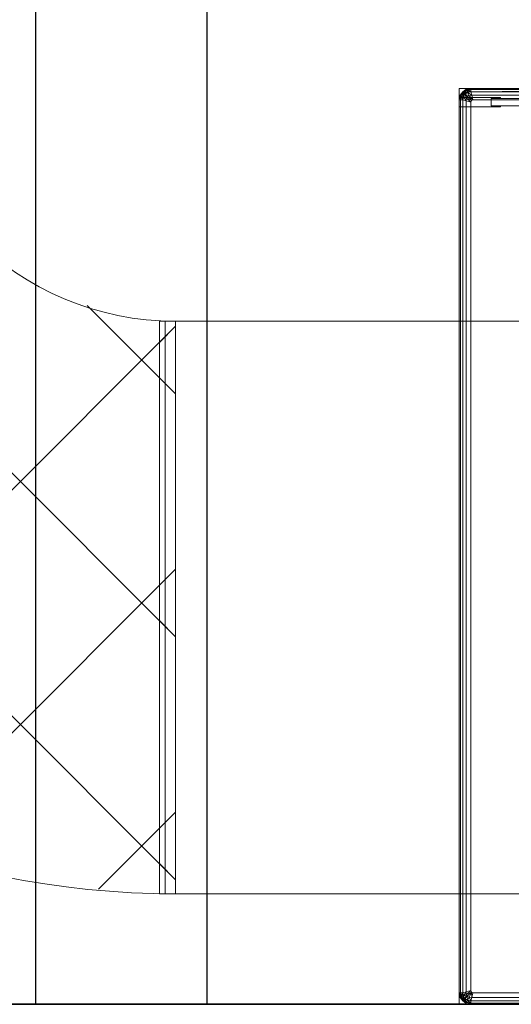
# Model space of a CAD drawing. Header units: metres. Extents: x 391.1 to 427.5, y 12.7 to 29.9.
# Tile 8 of 252: x 407.929 to 408.359, y 14.181 to 15.041. Entities that reach past the tile are written whole.
import ezdxf

# ---------------------------------------------------------------- set-up
doc = ezdxf.new("R2010")
doc.units = ezdxf.units.M
doc.layers.add('01_SUELOS', color=7, linetype='Continuous', lineweight=25, true_color=0x007f00)
for name, color, linetype, lineweight in [('02_MOBILIARIO', 7, 'Continuous', 18), ('A-DETL-____-MBND', 7, 'Continuous', 18), ('A-WALL-____-MCUT', 7, 'Continuous', 25), ('A-WALL-____-OTLN', 7, 'Continuous', 25), ('M-HVAC-DUCT-OTLN', 7, 'Continuous', 18), ('Mobiliario', 7, 'Continuous', 18)]:
    doc.layers.add(name, color=color, linetype=linetype, lineweight=lineweight)
pattern_1 = [(45, (0, 0), (-0.106066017, 0.106066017), []), (135, (0, 0), (-0.106066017, -0.106066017), [])]

# ---------------------------------------------------------------- blocks, each defined once
blk = doc.blocks.new('Family - LONDR55-XX_ZZ-ARQ-CAA-M3D-Londres55-151093-01_CLI_AIRE_PS1')
at = {"layer": '01_SUELOS', "color": 9, "true_color": 0xaad4aa}
for p, q in [((0, 0), (26.635, 0)), ((26.635, 0), (0, 0))]:
    blk.add_line(p, q, dxfattribs=at)
blk = doc.blocks.new('Family - Mur PS-2-151177-01_CLI_AIRE_PS1')
at = {"layer": 'A-DETL-____-MBND', "color": 253, "true_color": 0xaaaaaa}
for p, q in [((31.836, 1.34), (0, 1.34)), ((0, 1.34), (31.836, 1.34))]:
    blk.add_line(p, q, dxfattribs=at)
blk = doc.blocks.new('Family - Mur PS-1-153352-01_CLI_AIRE_PS1')
at = {"layer": 'A-WALL-____-MCUT', "color": 253, "true_color": 0xaaaaaa}
blk.add_line((16.935, 1.34), (0, 1.34), dxfattribs=at)
at = {"layer": 'A-WALL-____-OTLN', "color": 253, "true_color": 0xaaaaaa}
blk.add_line((16.935, 1.34), (0, 1.34), dxfattribs=at)
blk = doc.blocks.new('Family - Evans P-1-153493-01_CLI_AIRE_PS1')
at = {"layer": 'A-WALL-____-MCUT', "color": 253, "true_color": 0xaaaaaa}
for p, q in [((10.56012, 0.15), (0, 0.15)), ((10.56012, 0), (10.56012, 0.15)), ((0, 0), (10.56012, 0))]:
    blk.add_line(p, q, dxfattribs=at)
at = {"layer": 'A-WALL-____-OTLN', "color": 253, "true_color": 0xaaaaaa}
for p, q in [((10.56012, 0.15), (0, 0.15)), ((10.56012, 0), (10.56012, 0.15)), ((0, 0), (10.56012, 0))]:
    blk.add_line(p, q, dxfattribs=at)
at = {"layer": 'A-WALL-____-OTLN', "color": 253, "lineweight": 18, "true_color": 0xaaaaaa}
blk.add_line((0, 0), (10.56012, 0), dxfattribs=at)
blk = doc.blocks.new('Family - Plats de dutxa PS-1-153583-01_CLI_AIRE_PS1')
at = {"layer": '02_MOBILIARIO', "color": 253, "true_color": 0xaaaaaa}
for p, q in [((0.01, 0.80026), (0.01, 0.00026)), ((0.81, 0.80026), (0.01, 0.80026)), ((0.01, 0.80026), (0.01, 0.00026)), ((0.81, 0.80026), (0.01, 0.80026)), ((0.01599, 0.79941), (0.02, 0.80026)), ((0.02, 0.80026), (0.01599, 0.79941)), ((0.02, 0.80026), (0.01599, 0.79941)), ((0.01599, 0.79941), (0.02, 0.80026)), ((0.01602, 0.79943), (0.02, 0.80026)), ((0.01602, 0.79943), (0.02, 0.80026)), ((0.01602, 0.79943), (0.02, 0.80026)), ((0.02, 0.80026), (0.01602, 0.79943)), ((0.02, 0.80026), (0.01602, 0.79943)), ((0.01726, 0.79662), (0.02, 0.80026)), ((0.02, 0.80026), (0.01726, 0.79662)), ((0.02, 0.80026), (0.51, 0.80026)), ((0.02, 0.79726), (0.02, 0.80026)), ((0.02, 0.80026), (0.51, 0.80026)), ((0.02, 0.80026), (0.02, 0.79726)), ((0.02, 0.79926), (0.02, 0.80026)), ((0.41, 0.79926), (0.02, 0.80026)), ((0.02, 0.79926), (0.02, 0.80026)), ((0.41, 0.80026), (0.02, 0.80026)), ((0.41, 0.79926), (0.02, 0.80026)), ((0.41, 0.80026), (0.02, 0.79726)), ((0.02, 0.79726), (0.02, 0.80026)), ((0.02, 0.79726), (0.41, 0.80026)), ((0.02, 0.80026), (0.41, 0.80026)), ((0.02, 0.80026), (0.41, 0.79926)), ((0.02, 0.80026), (0.41, 0.79926)), ((0.01, 0.79026), (0.01085, 0.79427)), ((0.01, 0.79026), (0.01085, 0.79427)), ((0.01085, 0.79427), (0.01, 0.79026)), ((0.01, 0.79026), (0.01085, 0.79427)), ((0.01085, 0.79427), (0.01, 0.79026)), ((0.01, 0.79026), (0.01083, 0.79424)), ((0.01083, 0.79424), (0.01, 0.79026)), ((0.01083, 0.79424), (0.01, 0.79026)), ((0.01, 0.79026), (0.01083, 0.79424)), ((0.01, 0.78426), (0.01, 0.79226)), ((0.01, 0.79226), (0.046, 0.79226)), ((0.013, 0.79726), (0.01083, 0.79424)), ((0.013, 0.79726), (0.01083, 0.79424)), ((0.013, 0.79726), (0.01083, 0.79424)), ((0.01083, 0.79424), (0.013, 0.79726)), ((0.01083, 0.79424), (0.013, 0.79726)), ((0.01085, 0.79427), (0.01083, 0.79424)), ((0.01083, 0.79424), (0.01085, 0.79427)), ((0.01085, 0.79427), (0.01083, 0.79424)), ((0.01083, 0.79424), (0.01364, 0.79302)), ((0.013, 0.79026), (0.01083, 0.79424)), ((0.01083, 0.79424), (0.01364, 0.793)), ((0.01083, 0.79424), (0.013, 0.79026)), ((0.01364, 0.793), (0.01083, 0.79424)), ((0.013, 0.79026), (0.01083, 0.79424)), ((0.01085, 0.79427), (0.013, 0.79726)), ((0.01085, 0.79427), (0.013, 0.79726)), ((0.013, 0.79726), (0.01085, 0.79427)), ((0.011, 0.79026), (0.01085, 0.79427)), ((0.01196, 0.79388), (0.01085, 0.79427)), ((0.01085, 0.79427), (0.011, 0.79026)), ((0.01085, 0.79427), (0.01196, 0.79388)), ((0.011, 0.79026), (0.01196, 0.79388)), ((0.01196, 0.79388), (0.011, 0.79026)), ((0.01196, 0.79388), (0.013, 0.79726)), ((0.013, 0.79726), (0.01196, 0.79388)), ((0.014, 0.79626), (0.01196, 0.79388)), ((0.01196, 0.79388), (0.014, 0.79626)), ((0.01196, 0.79388), (0.01364, 0.79302)), ((0.013, 0.79026), (0.01196, 0.79388)), ((0.01364, 0.79302), (0.01196, 0.79388)), ((0.01196, 0.79388), (0.013, 0.79026)), ((0.01602, 0.79943), (0.013, 0.79726)), ((0.013, 0.79726), (0.01602, 0.79943)), ((0.01602, 0.79943), (0.013, 0.79726)), ((0.013, 0.79726), (0.01599, 0.79941)), ((0.01599, 0.79941), (0.013, 0.79726)), ((0.013, 0.79726), (0.01599, 0.79941)), ((0.013, 0.79726), (0.01599, 0.79941)), ((0.01599, 0.79941), (0.013, 0.79726)), ((0.013, 0.79726), (0.01638, 0.7983)), ((0.01638, 0.7983), (0.013, 0.79726)), ((0.015, 0.79526), (0.013, 0.79726)), ((0.013, 0.79726), (0.01724, 0.79661)), ((0.01364, 0.79302), (0.013, 0.79726)), ((0.013, 0.79726), (0.01364, 0.793)), ((0.015, 0.79526), (0.013, 0.79726)), ((0.01364, 0.793), (0.013, 0.79726)), ((0.015, 0.79526), (0.013, 0.79726)), ((0.014, 0.79626), (0.013, 0.79726)), ((0.013, 0.79726), (0.014, 0.79626)), ((0.01364, 0.79302), (0.013, 0.79026)), ((0.01364, 0.79302), (0.013, 0.79026)), ((0.013, 0.79026), (0.01364, 0.79302)), ((0.01364, 0.793), (0.013, 0.79026)), ((0.01364, 0.79302), (0.014, 0.79626)), ((0.014, 0.79626), (0.01364, 0.79302)), ((0.015, 0.79526), (0.01364, 0.79302)), ((0.015, 0.79526), (0.01364, 0.793)), ((0.015, 0.79526), (0.01364, 0.79302)), ((0.01364, 0.79302), (0.015, 0.79526)), ((0.016, 0.78926), (0.01364, 0.79302)), ((0.01637, 0.79158), (0.01364, 0.79302)), ((0.01364, 0.79302), (0.016, 0.78926)), ((0.01364, 0.79302), (0.01637, 0.79158)), ((0.014, 0.79626), (0.01638, 0.7983)), ((0.01638, 0.7983), (0.014, 0.79626)), ((0.014, 0.79626), (0.01724, 0.79661)), ((0.01724, 0.79661), (0.014, 0.79626)), ((0.015, 0.79526), (0.014, 0.79626)), ((0.014, 0.79626), (0.015, 0.79526)), ((0.015, 0.79526), (0.01602, 0.79943)), ((0.01602, 0.79943), (0.015, 0.79526)), ((0.01726, 0.79662), (0.015, 0.79526)), ((0.01724, 0.79661), (0.015, 0.79526)), ((0.01724, 0.79661), (0.015, 0.79526)), ((0.015, 0.79526), (0.01724, 0.79661)), ((0.015, 0.79526), (0.017, 0.79326)), ((0.015, 0.79526), (0.01868, 0.79388)), ((0.01868, 0.79388), (0.015, 0.79526)), ((0.01637, 0.79158), (0.015, 0.79526)), ((0.017, 0.79326), (0.015, 0.79526)), ((0.015, 0.79526), (0.01637, 0.79158)), ((0.01599, 0.79941), (0.01602, 0.79943)), ((0.01602, 0.79943), (0.01599, 0.79941)), ((0.01599, 0.79941), (0.01602, 0.79943)), ((0.01599, 0.79941), (0.01638, 0.7983)), ((0.01599, 0.79941), (0.02, 0.79926)), ((0.02, 0.79926), (0.01599, 0.79941)), ((0.01638, 0.7983), (0.01599, 0.79941)), ((0.016, 0.78926), (0.01637, 0.79158)), ((0.01637, 0.79158), (0.016, 0.78926)), ((0.01724, 0.79661), (0.01602, 0.79943)), ((0.01602, 0.79943), (0.02, 0.79726)), ((0.01602, 0.79943), (0.01726, 0.79662)), ((0.01726, 0.79662), (0.01602, 0.79943)), ((0.01637, 0.79158), (0.017, 0.79326)), ((0.017, 0.79326), (0.01637, 0.79158)), ((0.02, 0.78826), (0.01637, 0.79158)), ((0.02077, 0.78954), (0.01637, 0.79158)), ((0.01637, 0.79158), (0.02, 0.78826)), ((0.01637, 0.79158), (0.02077, 0.78954)), ((0.01638, 0.7983), (0.02, 0.79926)), ((0.02, 0.79926), (0.01638, 0.7983)), ((0.01638, 0.7983), (0.01724, 0.79661)), ((0.01638, 0.7983), (0.02, 0.79726)), ((0.02, 0.79726), (0.01638, 0.7983)), ((0.01724, 0.79661), (0.01638, 0.7983)), ((0.017, 0.79326), (0.01868, 0.79388)), ((0.01868, 0.79388), (0.017, 0.79326)), ((0.02077, 0.78954), (0.017, 0.79326)), ((0.017, 0.79326), (0.02077, 0.78954)), ((0.02, 0.79726), (0.01724, 0.79661)), ((0.02, 0.79726), (0.01724, 0.79661)), ((0.01724, 0.79661), (0.02, 0.79726)), ((0.01724, 0.79661), (0.01868, 0.79388)), ((0.01724, 0.79661), (0.021, 0.79426)), ((0.021, 0.79426), (0.01724, 0.79661)), ((0.01868, 0.79388), (0.01724, 0.79661)), ((0.02, 0.79726), (0.01726, 0.79662)), ((0.01868, 0.79388), (0.021, 0.79426)), ((0.021, 0.79426), (0.01868, 0.79388)), ((0.01868, 0.79388), (0.02077, 0.78954)), ((0.01868, 0.79388), (0.022, 0.79026)), ((0.022, 0.79026), (0.01868, 0.79388)), ((0.02077, 0.78954), (0.01868, 0.79388)), ((0.02, 0.79726), (0.02, 0.79926)), ((0.41, 0.79926), (0.02, 0.79926)), ((0.41, 0.79726), (0.02, 0.79926)), ((0.02, 0.79726), (0.02, 0.79926)), ((0.41, 0.79726), (0.02, 0.79926)), ((0.41, 0.79926), (0.02, 0.79926)), ((0.51, 0.79726), (0.02, 0.79726)), ((0.021, 0.79426), (0.02, 0.79726)), ((0.02, 0.79726), (0.021, 0.79426)), ((0.02, 0.79726), (0.41, 0.79726)), ((0.02, 0.79726), (0.41, 0.79726)), ((0.41, 0.79726), (0.02, 0.79726)), ((0.8, 0.79726), (0.021, 0.79426)), ((0.021, 0.79426), (0.8, 0.79726)), ((0.022, 0.79026), (0.021, 0.79426)), ((0.022, 0.79026), (0.021, 0.79426)), ((0.021, 0.79426), (0.41, 0.79426)), ((0.41, 0.79426), (0.021, 0.79426)), ((0.046, 0.79146), (0.038, 0.79146)), ((0.038, 0.79146), (0.038, 0.78506)), ((0.038, 0.78506), (0.038, 0.79146)), ((0.038, 0.79146), (0.79, 0.79146)), ((0.046, 0.79226), (0.046, 0.79146)), ((0.01, 0.30026), (0.01, 0.79026)), ((0.01, 0.79026), (0.01, 0.30026)), ((0.01, 0.79026), (0.013, 0.79026)), ((0.01, 0.30026), (0.01, 0.79026)), ((0.01, 0.79026), (0.013, 0.79026)), ((0.01, 0.79026), (0.011, 0.79026)), ((0.013, 0.79026), (0.01, 0.79026)), ((0.01, 0.79026), (0.01, 0.40026)), ((0.01, 0.40026), (0.01, 0.79026)), ((0.01, 0.79026), (0.01, 0.40026)), ((0.01, 0.40026), (0.01, 0.79026)), ((0.01, 0.79026), (0.011, 0.79026)), ((0.046, 0.78426), (0.01, 0.78426)), ((0.011, 0.79026), (0.013, 0.79026)), ((0.011, 0.79026), (0.011, 0.40026)), ((0.011, 0.40026), (0.011, 0.79026)), ((0.011, 0.79026), (0.013, 0.79026)), ((0.013, 0.79026), (0.013, 0.01026)), ((0.013, 0.79026), (0.016, 0.78926)), ((0.013, 0.40026), (0.013, 0.79026)), ((0.013, 0.79026), (0.013, 0.40026)), ((0.013, 0.40026), (0.013, 0.79026)), ((0.016, 0.78926), (0.013, 0.79026)), ((0.016, 0.78926), (0.02, 0.78826)), ((0.016, 0.40026), (0.016, 0.78926)), ((0.016, 0.40026), (0.016, 0.78926)), ((0.02, 0.78826), (0.016, 0.78926)), ((0.02, 0.78826), (0.02077, 0.78954)), ((0.02, 0.78826), (0.02077, 0.78954)), ((0.02, 0.40026), (0.02, 0.78826)), ((0.02, 0.40026), (0.02, 0.78826)), ((0.02077, 0.78954), (0.022, 0.79026)), ((0.02077, 0.78954), (0.022, 0.79026)), ((0.022, 0.79026), (0.41, 0.79026)), ((0.41, 0.79026), (0.022, 0.79026)), ((0.038, 0.78506), (0.046, 0.78506)), ((0.79, 0.78506), (0.038, 0.78506)), ((0.046, 0.78506), (0.046, 0.78426)), ((0.01, 0.01026), (0.01, 0.40026)), ((0.01, 0.01026), (0.01, 0.40026)), ((0.01, 0.01026), (0.01, 0.40026)), ((0.01, 0.01026), (0.01, 0.40026)), ((0.011, 0.01026), (0.011, 0.40026)), ((0.011, 0.01026), (0.011, 0.40026)), ((0.013, 0.01026), (0.013, 0.40026)), ((0.013, 0.01026), (0.013, 0.40026)), ((0.013, 0.01026), (0.013, 0.40026)), ((0.016, 0.01126), (0.016, 0.40026)), ((0.016, 0.01126), (0.016, 0.40026)), ((0.02, 0.01226), (0.02, 0.40026)), ((0.02, 0.01226), (0.02, 0.40026)), ((0.01, 0.01026), (0.01, 0.30026)), ((0.01, 0.30026), (0.01, 0.01026)), ((0.01, 0.01026), (0.01, 0.30026)), ((0.013, 0.01026), (0.01, 0.01026)), ((0.01083, 0.00628), (0.01, 0.01026)), ((0.01085, 0.00625), (0.01, 0.01026)), ((0.01085, 0.00625), (0.01, 0.01026)), ((0.01, 0.01026), (0.01083, 0.00628)), ((0.01, 0.01026), (0.01083, 0.00628)), ((0.01364, 0.00752), (0.01, 0.01026)), ((0.01083, 0.00628), (0.01, 0.01026)), ((0.01, 0.01026), (0.013, 0.01026)), ((0.01, 0.01026), (0.01364, 0.00752)), ((0.011, 0.01026), (0.01, 0.01026)), ((0.01, 0.01026), (0.01085, 0.00625)), ((0.013, 0.01026), (0.01, 0.01026)), ((0.01, 0.01026), (0.011, 0.01026)), ((0.01083, 0.00628), (0.01, 0.01026)), ((0.01085, 0.00625), (0.01, 0.01026)), ((0.01083, 0.00628), (0.013, 0.01026)), ((0.01085, 0.00625), (0.011, 0.01026)), ((0.011, 0.01026), (0.01085, 0.00625)), ((0.01196, 0.00665), (0.011, 0.01026)), ((0.013, 0.01026), (0.011, 0.01026)), ((0.011, 0.01026), (0.01196, 0.00665)), ((0.011, 0.01026), (0.013, 0.01026)), ((0.01196, 0.00665), (0.013, 0.01026)), ((0.013, 0.01026), (0.01196, 0.00665)), ((0.016, 0.01126), (0.013, 0.01026)), ((0.013, 0.01026), (0.016, 0.01126)), ((0.013, 0.01026), (0.01364, 0.00751)), ((0.013, 0.01026), (0.01364, 0.00752)), ((0.013, 0.01026), (0.01364, 0.00751)), ((0.01364, 0.00751), (0.013, 0.01026)), ((0.01364, 0.00751), (0.016, 0.01126)), ((0.016, 0.01126), (0.01364, 0.00751)), ((0.01637, 0.00894), (0.01364, 0.00751)), ((0.01364, 0.00751), (0.01637, 0.00894)), ((0.015, 0.00526), (0.01637, 0.00894)), ((0.01637, 0.00894), (0.015, 0.00526)), ((0.02, 0.01226), (0.016, 0.01126)), ((0.016, 0.01126), (0.02, 0.01226)), ((0.01637, 0.00894), (0.016, 0.01126)), ((0.016, 0.01126), (0.01637, 0.00894)), ((0.01637, 0.00894), (0.02, 0.01226)), ((0.02, 0.01226), (0.01637, 0.00894)), ((0.02077, 0.01098), (0.01637, 0.00894)), ((0.01637, 0.00894), (0.02077, 0.01098)), ((0.017, 0.00726), (0.01637, 0.00894)), ((0.01637, 0.00894), (0.017, 0.00726)), ((0.02077, 0.01098), (0.017, 0.00726)), ((0.017, 0.00726), (0.02077, 0.01098)), ((0.01868, 0.00664), (0.02077, 0.01098)), ((0.01868, 0.00664), (0.02077, 0.01098)), ((0.02077, 0.01098), (0.02, 0.01226)), ((0.02077, 0.01098), (0.02, 0.01226)), ((0.022, 0.01026), (0.02077, 0.01098)), ((0.022, 0.01026), (0.02077, 0.01098)), ((0.02077, 0.01098), (0.021, 0.00626)), ((0.021, 0.00626), (0.02077, 0.01098)), ((0.022, 0.01026), (0.021, 0.00626)), ((0.021, 0.00626), (0.022, 0.01026)), ((0.41, 0.01026), (0.022, 0.01026)), ((0.022, 0.01026), (0.41, 0.01026)), ((0.01, 0.00026), (0.81, 0.00026)), ((0.01, 0.00026), (0.81, 0.00026)), ((0.01364, 0.00752), (0.01083, 0.00628)), ((0.01083, 0.00628), (0.01364, 0.00752)), ((0.01364, 0.00751), (0.01083, 0.00628)), ((0.013, 0.00326), (0.01083, 0.00628)), ((0.01083, 0.00628), (0.01085, 0.00625)), ((0.015, 0.00526), (0.01083, 0.00628)), ((0.013, 0.00326), (0.01083, 0.00628)), ((0.01083, 0.00628), (0.015, 0.00526)), ((0.01085, 0.00625), (0.01083, 0.00628)), ((0.01083, 0.00628), (0.013, 0.00326)), ((0.01083, 0.00628), (0.01085, 0.00625)), ((0.01196, 0.00665), (0.01085, 0.00625)), ((0.01085, 0.00625), (0.01196, 0.00665)), ((0.013, 0.00326), (0.01085, 0.00625)), ((0.01085, 0.00625), (0.013, 0.00326)), ((0.013, 0.00326), (0.01085, 0.00625)), ((0.013, 0.00326), (0.01085, 0.00625)), ((0.01085, 0.00625), (0.013, 0.00326)), ((0.01364, 0.00751), (0.01196, 0.00665)), ((0.01196, 0.00665), (0.01364, 0.00751)), ((0.013, 0.00326), (0.01196, 0.00665)), ((0.014, 0.00426), (0.01196, 0.00665)), ((0.01196, 0.00665), (0.013, 0.00326)), ((0.01196, 0.00665), (0.014, 0.00426)), ((0.013, 0.00326), (0.01364, 0.00751)), ((0.015, 0.00526), (0.013, 0.00326)), ((0.013, 0.00326), (0.015, 0.00526)), ((0.015, 0.00526), (0.013, 0.00326)), ((0.013, 0.00326), (0.014, 0.00426)), ((0.013, 0.00326), (0.014, 0.00426)), ((0.01602, 0.0011), (0.013, 0.00326)), ((0.01599, 0.00111), (0.013, 0.00326)), ((0.01599, 0.00111), (0.013, 0.00326)), ((0.013, 0.00326), (0.01602, 0.0011)), ((0.013, 0.00326), (0.01602, 0.0011)), ((0.01602, 0.0011), (0.013, 0.00326)), ((0.01602, 0.0011), (0.013, 0.00326)), ((0.013, 0.00326), (0.01599, 0.00111)), ((0.01364, 0.00752), (0.015, 0.00526)), ((0.01364, 0.00751), (0.015, 0.00526)), ((0.01364, 0.00751), (0.015, 0.00526)), ((0.014, 0.00426), (0.01364, 0.00751)), ((0.015, 0.00526), (0.01364, 0.00751)), ((0.01364, 0.00751), (0.014, 0.00426)), ((0.014, 0.00426), (0.015, 0.00526)), ((0.014, 0.00426), (0.015, 0.00526)), ((0.01638, 0.00223), (0.014, 0.00426)), ((0.014, 0.00426), (0.01599, 0.00111)), ((0.01599, 0.00111), (0.014, 0.00426)), ((0.014, 0.00426), (0.01638, 0.00223)), ((0.015, 0.00526), (0.017, 0.00726)), ((0.015, 0.00526), (0.017, 0.00726)), ((0.01602, 0.0011), (0.015, 0.00526)), ((0.015, 0.00526), (0.01724, 0.00391)), ((0.01602, 0.0011), (0.015, 0.00526)), ((0.015, 0.00526), (0.01726, 0.0039)), ((0.015, 0.00526), (0.01602, 0.0011)), ((0.015, 0.00526), (0.01724, 0.00391)), ((0.01724, 0.00391), (0.015, 0.00526)), ((0.015, 0.00526), (0.01638, 0.00223)), ((0.01638, 0.00223), (0.015, 0.00526)), ((0.01638, 0.00223), (0.01599, 0.00111)), ((0.01599, 0.00111), (0.01638, 0.00223)), ((0.02, 0.00026), (0.01599, 0.00111)), ((0.01599, 0.00111), (0.01602, 0.0011)), ((0.01599, 0.00111), (0.01602, 0.0011)), ((0.02, 0.00026), (0.01599, 0.00111)), ((0.01599, 0.00111), (0.02, 0.00026)), ((0.01602, 0.0011), (0.01599, 0.00111)), ((0.02, 0.00026), (0.01599, 0.00111)), ((0.01599, 0.00111), (0.02, 0.00026)), ((0.01602, 0.0011), (0.01724, 0.00391)), ((0.01602, 0.0011), (0.01726, 0.0039)), ((0.01726, 0.0039), (0.01602, 0.0011)), ((0.02, 0.00026), (0.01602, 0.0011)), ((0.02, 0.00026), (0.01602, 0.0011)), ((0.01602, 0.0011), (0.02, 0.00026)), ((0.02, 0.00026), (0.01602, 0.0011)), ((0.01724, 0.00391), (0.01638, 0.00223)), ((0.01638, 0.00223), (0.01724, 0.00391)), ((0.02, 0.00126), (0.01638, 0.00223)), ((0.01638, 0.00223), (0.02, 0.00026)), ((0.02, 0.00026), (0.01638, 0.00223)), ((0.01638, 0.00223), (0.02, 0.00126)), ((0.01868, 0.00664), (0.017, 0.00726)), ((0.017, 0.00726), (0.01724, 0.00391)), ((0.01724, 0.00391), (0.017, 0.00726)), ((0.017, 0.00726), (0.01868, 0.00664)), ((0.01868, 0.00664), (0.01724, 0.00391)), ((0.01724, 0.00391), (0.01868, 0.00664)), ((0.02, 0.00026), (0.01724, 0.00391)), ((0.01724, 0.00391), (0.02, 0.00326)), ((0.01724, 0.00391), (0.02, 0.00326)), ((0.02, 0.00326), (0.01724, 0.00391)), ((0.01724, 0.00391), (0.02, 0.00126)), ((0.02, 0.00126), (0.01724, 0.00391)), ((0.02, 0.00026), (0.01726, 0.0039)), ((0.01726, 0.0039), (0.02, 0.00326)), ((0.01726, 0.0039), (0.02, 0.00026)), ((0.021, 0.00626), (0.01868, 0.00664)), ((0.01868, 0.00664), (0.02, 0.00326)), ((0.02, 0.00326), (0.01868, 0.00664)), ((0.01868, 0.00664), (0.021, 0.00626)), ((0.021, 0.00626), (0.02, 0.00326)), ((0.02, 0.00326), (0.021, 0.00626)), ((0.02, 0.00326), (0.51, 0.00326)), ((0.02, 0.00026), (0.02, 0.00326)), ((0.02, 0.00326), (0.02, 0.00026)), ((0.02, 0.00326), (0.02, 0.00126)), ((0.41, 0.00326), (0.02, 0.00326)), ((0.02, 0.00026), (0.02, 0.00326)), ((0.41, 0.00326), (0.02, 0.00326)), ((0.02, 0.00326), (0.02, 0.00126)), ((0.41, 0.00326), (0.02, 0.00326)), ((0.02, 0.00126), (0.02, 0.00026)), ((0.41, 0.00126), (0.02, 0.00026)), ((0.41, 0.00126), (0.02, 0.00126)), ((0.02, 0.00026), (0.02, 0.00126)), ((0.41, 0.00126), (0.02, 0.00126)), ((0.41, 0.00126), (0.02, 0.00026)), ((0.51, 0.00026), (0.02, 0.00026)), ((0.51, 0.00026), (0.02, 0.00026)), ((0.41, 0.00026), (0.02, 0.00026)), ((0.02, 0.00026), (0.41, 0.00026)), ((0.02, 0.00026), (0.41, 0.00026)), ((0.41, 0.00026), (0.02, 0.00026)), ((0.021, 0.00626), (0.41, 0.00626)), ((0.41, 0.00626), (0.021, 0.00626))]:
    blk.add_line(p, q, dxfattribs=at)
at = {"layer": 'Mobiliario', "color": 253, "true_color": 0xaaaaaa}
for p, q in [((0.046, 0.79226), (0.01, 0.79226)), ((0.01, 0.79226), (0.01, 0.78426)), ((0.038, 0.78506), (0.038, 0.79146)), ((0.038, 0.79146), (0.046, 0.79146)), ((0.038, 0.79146), (0.038, 0.78506)), ((0.79, 0.79146), (0.038, 0.79146)), ((0.046, 0.79146), (0.046, 0.79226)), ((0.01, 0.78426), (0.046, 0.78426)), ((0.046, 0.78506), (0.038, 0.78506)), ((0.038, 0.78506), (0.79, 0.78506)), ((0.046, 0.78426), (0.046, 0.78506))]:
    blk.add_line(p, q, dxfattribs=at)
blk = doc.blocks.new('LONDR55-XX_ZZ-ARQ-CAA-M3D-Londres55_ifc-1-01_CLI_AIRE_PS1')
at = {"layer": '01_SUELOS', "color": 253, "lineweight": 18, "true_color": 0xaaaaaa}
blk.add_blockref('Family - LONDR55-XX_ZZ-ARQ-CAA-M3D-Londres55-151093-01_CLI_AIRE_PS1', (392.09643, 14.18066), dxfattribs=at)
at = {"layer": '02_MOBILIARIO', "color": 253, "lineweight": 18, "true_color": 0xaaaaaa}
blk.add_blockref('Family - Plats de dutxa PS-1-153583-01_CLI_AIRE_PS1', (408.30344, 14.18035), dxfattribs=at)
at = {"layer": 'A-WALL-____-OTLN', "color": 253, "lineweight": 18, "true_color": 0xaaaaaa, "rotation": 270}
blk.add_blockref('Family - Evans P-1-153493-01_CLI_AIRE_PS1', (407.94319, 24.74074), dxfattribs=at)
at = {"layer": 'A-WALL-____-OTLN', "color": 253, "lineweight": 18, "true_color": 0xaaaaaa}
for name, p in [('Family - Mur PS-2-151177-01_CLI_AIRE_PS1', (392.09971, 12.84061)), ('Family - Mur PS-1-153352-01_CLI_AIRE_PS1', (400.75645, 12.84061))]:
    blk.add_blockref(name, p, dxfattribs=at)
blk = doc.blocks.new('ZYR_15_03 Unió Rect Conducte - ZYR_15_03 Unió Rect Conducte-437571-01_CLI_AIRE_PS1')
at = {"layer": 'M-HVAC-DUCT-OTLN', "color": 92, "true_color": 0x00c800}
for p, q in [((0.25, 0.0025), (-0.25, 0.0025)), ((-0.25, 0.0025), (0.25, 0.0025)), ((-0.25, 0.0025), (-0.25, -0.0025)), ((-0.25, 0.0025), (-0.25, -0.0025)), ((0.25, -0.0025), (0.25, 0.0025)), ((0.25, 0.0025), (0.25, -0.0025)), ((0.25, -0.0025), (-0.25, -0.0025)), ((-0.25, -0.0025), (0.25, -0.0025))]:
    blk.add_line(p, q, dxfattribs=at)
blk = doc.blocks.new('M_Codo rectangular - Radio - 1 W-V6-01_CLI_AIRE_PS1')
at = {"layer": 'M-HVAC-DUCT-OTLN', "true_color": 0x00c800}
h = blk.add_hatch(dxfattribs=at)
h.set_pattern_fill('FP_5', color=92, style=0, pattern_type=2)
h.set_pattern_definition(pattern_1)
h.paths.add_polyline_path([(408.06561, 14.27714), (408.06561, 14.77714), (408.00998, 14.78341), (407.95714, 14.8019), (407.90974, 14.83168), (407.87015, 14.87127), (407.84037, 14.91867), (407.82188, 14.97151), (407.81561, 15.02714), (407.31561, 15.02714), (407.32108, 14.93674), (407.3374, 14.84765), (407.36435, 14.76118), (407.40152, 14.6786), (407.44837, 14.60109), (407.50422, 14.5298), (407.56827, 14.46575), (407.63956, 14.4099), (407.71707, 14.36305), (407.79965, 14.32588), (407.88612, 14.29893), (407.97521, 14.28261)])
at = {"layer": 'M-HVAC-DUCT-OTLN', "color": 92, "true_color": 0x00c800}
for p, q in [((407.81561, 15.02714), (407.31561, 15.02714)), ((407.31561, 15.02714), (407.81561, 15.02714)), ((408.06561, 14.77714), (408.06561, 14.27714)), ((408.06561, 14.27714), (408.06561, 14.77714))]:
    blk.add_line(p, q, dxfattribs=at)
for radius in [0.75, 0.75, 0.25, 0.25]:
    blk.add_arc((408.06561, 15.02714), radius, 180, 270, dxfattribs=at)

msp = doc.modelspace()

# ---------------------------------------------------------------- hatches: boundary and pattern name
at = {"layer": 'M-HVAC-DUCT-OTLN', "true_color": 0x00c800}
h = msp.add_hatch(dxfattribs=at)
h.set_pattern_fill('FP_1', color=92, style=0, pattern_type=2)
h.set_pattern_definition(pattern_1)
h.paths.add_polyline_path([(408.06561, 14.27714), (408.06561, 14.77714), (408.05149, 14.77714), (408.05149, 14.27714)])

# ---------------------------------------------------------------- linework, layer by layer
at = {"layer": 'M-HVAC-DUCT-OTLN', "color": 92, "true_color": 0x00c800}
for p, q in [((408.05149, 14.27714), (408.05149, 14.77714)), ((408.05149, 14.77714), (417.53042, 14.77714)), ((408.05649, 14.27714), (408.05649, 14.77714)), ((408.06561, 14.27714), (408.06561, 14.77714)), ((408.05149, 14.27714), (417.53042, 14.27714))]:
    msp.add_line(p, q, dxfattribs=at)

# ---------------------------------------------------------------- block references
at = {"lineweight": 5}
msp.add_blockref('LONDR55-XX_ZZ-ARQ-CAA-M3D-Londres55_ifc-1-01_CLI_AIRE_PS1', (0, 0), dxfattribs=at)
at = {"layer": 'M-HVAC-DUCT-OTLN', "color": 92, "true_color": 0x00c800}
msp.add_blockref('M_Codo rectangular - Radio - 1 W-V6-01_CLI_AIRE_PS1', (0, 0), dxfattribs=at)
at = {"layer": 'M-HVAC-DUCT-OTLN', "color": 92, "true_color": 0x00c800, "rotation": 89.9999999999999}
msp.add_blockref('ZYR_15_03 Unió Rect Conducte - ZYR_15_03 Unió Rect Conducte-437571-01_CLI_AIRE_PS1', (408.05399, 14.52714), dxfattribs=at)

doc.saveas('drawing.dxf')
